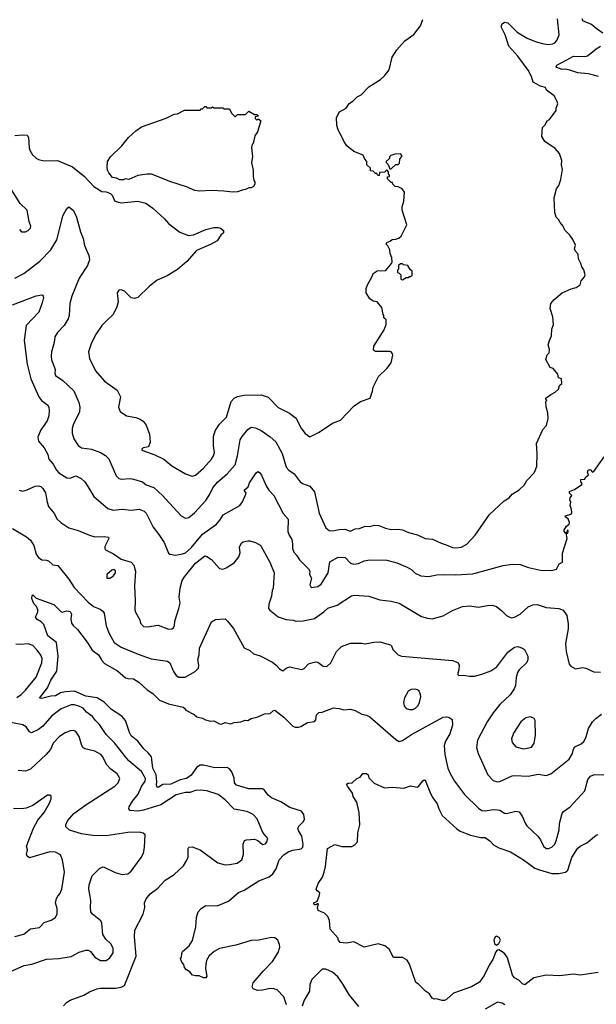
# Model space of a CAD drawing. Extents: x 1863118 to 1989590, y 394482 to 532474.
# Tile 187 of 215: x 1946589 to 1951688, y 488049 to 496748. Entities that reach past the tile are written whole.
import ezdxf

# ---------------------------------------------------------------- set-up
doc = ezdxf.new("R2010")
doc.units = 0

msp = doc.modelspace()

# ---------------------------------------------------------------- linework, layer by layer
at = {"layer": '0CON20XD'}
for points in [[(1946545, 495724), (1946615, 495731.2), (1946655, 495727.5), (1946666.1, 495706.1), (1946672, 495615), (1946678.8, 495595), (1946703.2, 495553.2), (1946735, 495524), (1946755, 495512.5), (1946805, 495500), (1946924.1, 495504.1), (1947055, 495447.5), (1947163.2, 495363.2), (1947243.3, 495275), (1947315, 495231.2), (1947355, 495226.7), (1947393, 495213), (1947407, 495197), (1947430, 495145), (1947485, 495130), (1947635, 495143.3), (1947705, 495126.7), (1947765, 495083.3), (1947868.3, 494988.3), (1947905, 494946.7), (1948005, 494871.2), (1948081.7, 494841.7), (1948125, 494846.7), (1948235, 494893.8), (1948305, 494912.5), (1948345, 494912.5), (1948366.1, 494906.1), (1948390, 494885), (1948390, 494865), (1948367.5, 494845), (1948335, 494793.3), (1948277.7, 494762.3), (1948151.7, 494708.3), (1948067.7, 494612.3), (1947985, 494540), (1947892.5, 494485), (1947805, 494446.2), (1947737.3, 494392.7), (1947635, 494293.8), (1947605, 494283.3), (1947575, 494290), (1947515, 494350), (1947485, 494360), (1947465, 494357.5), (1947450, 494335), (1947460, 494255), (1947448.8, 494211.2), (1947415, 494143.3), (1947358.6, 494091.4), (1947314.4, 494045.6), (1947260, 493965), (1947220, 493885), (1947198.8, 493815), (1947206.2, 493755), (1947258.8, 493645), (1947340, 493555), (1947452.5, 493475), (1947480, 493415), (1947463.8, 493325), (1947476.7, 493285), (1947535, 493248.8), (1947615, 493234), (1947655, 493218.8), (1947679.7, 493199.7), (1947708, 493165), (1947736, 493085), (1947743.3, 493015), (1947727.5, 492975), (1947680, 492965), (1947670, 492955), (1947670, 492945), (1947785, 492903.1), (1947863.8, 492865), (1947935.6, 492805.6), (1948054.3, 492734.3), (1948114.1, 492714.1), (1948145, 492724), (1948215, 492785.7), (1948285, 492864), (1948302.9, 492895), (1948311.4, 492925), (1948302.5, 492985), (1948303.1, 493065), (1948318.1, 493115), (1948355, 493174), (1948417.1, 493235), (1948460, 493375), (1948484.4, 493405.6), (1948515, 493420), (1948575, 493430.8), (1948725, 493433.8), (1948785, 493413.8), (1948875, 493322), (1948975, 493271.2), (1949024.2, 493234.2), (1949040, 493215), (1949075, 493143.3), (1949112.7, 493092.7), (1949153.6, 493063.6), (1949236.1, 493103.9), (1949355, 493183.3), (1949425, 493210), (1949546.7, 493335), (1949603.3, 493375), (1949686.7, 493405), (1949708.8, 493465), (1949715, 493502.5), (1949763, 493597), (1949836.2, 493665), (1949873.8, 493715), (1949887.5, 493785), (1949887, 493797), (1949875, 493812.5), (1949865, 493817.5), (1949735, 493817.5), (1949718.3, 493828.3), (1949720, 493865), (1949811.7, 494008.3), (1949830, 494055), (1949830, 494095), (1949810, 494115), (1949810, 494135), (1949803, 494143), (1949790, 494205), (1949750, 494255), (1949715, 494262.5), (1949685, 494282.5), (1949652.5, 494335), (1949653, 494373), (1949663.3, 494405), (1949705, 494480), (1949713.6, 494506.4), (1949750.7, 494529.3), (1949827, 494533), (1949877, 494593), (1949882.5, 494605), (1949880, 494645), (1949863.6, 494683.6), (1949862.5, 494715), (1949845, 494750), (1949830, 494765), (1949835, 494780), (1949865, 494790), (1949883, 494807), (1949915, 494807.5), (1949941.7, 494818.3), (1949962.5, 494835), (1950012.5, 494935), (1949971.2, 495065), (1949971.2, 495095), (1949986, 495145), (1949992.5, 495225), (1949970, 495255), (1949935, 495272.5), (1949910, 495275), (1949890, 495295), (1949885, 495310), (1949875, 495310), (1949841.7, 495341.7), (1949841.7, 495358.3), (1949858.3, 495361.7), (1949860, 495375), (1949850, 495385), (1949850, 495405), (1949838.3, 495418.3), (1949831.7, 495418.3), (1949815, 495400), (1949771.7, 495398.3), (1949768.3, 495371.7), (1949755, 495370), (1949748.3, 495388.3), (1949735, 495390), (1949715, 495410), (1949691.7, 495411.7), (1949690, 495435), (1949660, 495465), (1949660, 495495), (1949640, 495515), (1949625, 495550), (1949545, 495582.5), (1949482.5, 495635), (1949453.9, 495673.9), (1949403.3, 495785), (1949393.3, 495815), (1949390, 495885), (1949417, 495933), (1949475, 495967.5), (1949503.6, 496006.4), (1949535, 496027.5), (1949572.5, 496065), (1949607.5, 496085), (1949677.5, 496155), (1949780.7, 496219.3), (1949815, 496252.5), (1949856.7, 496305), (1949884.1, 496415.9), (1949925, 496482.5), (1949995, 496562.5), (1950073, 496617), (1950133.3, 496695), (1950155, 496750)], [(1946545, 494464.4), (1946625, 494505.7), (1946767.5, 494615), (1946865.4, 494714.6), (1946916.9, 494803.1), (1946940.6, 494895), (1946970.8, 495015), (1947005, 495080), (1947025, 495093.3), (1947065, 495061.2), (1947092.1, 495002.1), (1947125.7, 494875), (1947151.1, 494815), (1947163.6, 494753.6), (1947199.2, 494665), (1947205.8, 494625), (1947187.5, 494575), (1947114.4, 494465), (1947049.4, 494305), (1947031.7, 494241.7), (1947026.8, 494133.2), (1947017.1, 494105), (1946982.6, 494047.4), (1946924, 493985), (1946899.2, 493945), (1946892.9, 493895), (1946870.5, 493815), (1946867.5, 493775), (1946871.4, 493741.4), (1946896.5, 493676.5), (1946901.9, 493655), (1946899.2, 493625), (1946906, 493605), (1946971.3, 493561.3), (1947067.5, 493467.5), (1947112.9, 493365), (1947120, 493325), (1947116.8, 493283.2), (1947061.3, 493168.7), (1947052.5, 493135), (1947054.2, 493095), (1947069.2, 493045), (1947106, 492985), (1947135.5, 492965.5), (1947225, 492954.4), (1947305, 492924.3), (1947346.9, 492896.9), (1947377.6, 492867.6), (1947443.3, 492716.7), (1947464.4, 492694.4), (1947485, 492689.2), (1947565, 492694), (1947595, 492690), (1947674.3, 492664.3), (1947708.7, 492638.7), (1947775, 492615.7), (1947852.9, 492545), (1947945, 492440), (1948015.5, 492365.5), (1948055, 492344.2), (1948085, 492349.2), (1948135, 492390.8), (1948235, 492500.8), (1948270.6, 492555), (1948298.3, 492611.7), (1948338.9, 492661.1), (1948425, 492737.1), (1948493.3, 492815), (1948516.4, 492895), (1948540, 493035), (1948555.8, 493065), (1948605, 493128.8), (1948635, 493148), (1948675, 493142.9), (1948725, 493119.2), (1948805, 493062.5), (1948855, 493018), (1948911.4, 492915), (1948944.6, 492794.6), (1948968.2, 492768.2), (1949015, 492735.8), (1949068, 492665), (1949090.2, 492650.2), (1949155.5, 492625.5), (1949195.8, 492575.8), (1949237.2, 492387.2), (1949295, 492260), (1949324.4, 492234.4), (1949355, 492231.9), (1949415, 492244.4), (1949464.4, 492245.6), (1949515, 492230), (1949555, 492248.6), (1949595, 492253.5), (1949645, 492273.1), (1949685, 492270), (1949725, 492281.9), (1949765, 492280), (1949825, 492255.6), (1949875, 492243.3), (1949935, 492248.1), (1949975, 492240), (1950027.6, 492217.6), (1950108.1, 492198.1), (1950175, 492165.8), (1950238.8, 492158.8), (1950315, 492122.9), (1950359.1, 492109.1), (1950415, 492084.2), (1950445, 492080.8), (1950495, 492089.2), (1950543.3, 492115), (1950616.2, 492195), (1950743, 492377), (1950874.1, 492495.9), (1950916.7, 492525), (1950942.7, 492557.3), (1951005, 492593.3), (1951050, 492635), (1951074.2, 492675.8), (1951138.8, 492745), (1951160.5, 492799.5), (1951164, 492915), (1951158.8, 493005), (1951214.1, 493125.9), (1951245.9, 493164.1), (1951263.3, 493225), (1951260, 493275), (1951243, 493327), (1951240, 493375), (1951250, 493385), (1951240, 493395), (1951242.5, 493405), (1951285, 493437.5), (1951325, 493457.5), (1951352.5, 493485), (1951362.5, 493515), (1951382.5, 493535), (1951380, 493575), (1951352.5, 493585), (1951346.4, 493616.4), (1951306.4, 493666.4), (1951280, 493675), (1951242.5, 493745), (1951253, 493787), (1951270, 493805), (1951272.5, 493835), (1951263.3, 493876.7), (1951272.5, 493915), (1951292.5, 493955), (1951293.3, 494015), (1951310, 494055), (1951303, 494123), (1951278.8, 494195), (1951285, 494240), (1951314.3, 494275.7), (1951385, 494333.8), (1951465, 494371.2), (1951509.5, 494380.5), (1951545.9, 494404.1), (1951555, 494440), (1951583.6, 494476.4), (1951588.8, 494495), (1951577.9, 494537.9), (1951558.8, 494565), (1951551.2, 494595), (1951530, 494635), (1951526.2, 494675), (1951500, 494705), (1951493.8, 494725), (1951502.5, 494755), (1951480, 494805), (1951453.9, 494843.9), (1951408, 494888), (1951394.1, 494924.1), (1951366.7, 494955), (1951354.1, 494984.1), (1951333.9, 495003.9), (1951320, 495045), (1951313.8, 495175), (1951335.7, 495254.3), (1951355.6, 495284.4), (1951374, 495335), (1951390, 495425), (1951379.4, 495465), (1951382.5, 495505), (1951361.4, 495565), (1951325, 495610), (1951231.7, 495671.7), (1951206.2, 495715), (1951213.3, 495795), (1951233.6, 495816.4), (1951252.5, 495855), (1951275, 495867.5), (1951332.5, 495945), (1951332.5, 495965), (1951346.7, 496005), (1951342.5, 496025), (1951316, 496075), (1951247.5, 496125), (1951238.3, 496148.3), (1951195, 496160), (1951128.8, 496195), (1951113.8, 496245), (1951085, 496303.3), (1950994.4, 496425), (1950914.4, 496515), (1950881.9, 496615), (1950846.2, 496685), (1950855, 496712.5), (1950875, 496726), (1950905, 496718.8), (1950988.7, 496638.7)], [(1950988.7, 496638.7), (1951075, 496584.2), (1951155, 496551.4), (1951223.4, 496533.4), (1951265, 496529.2), (1951304.2, 496535.8), (1951321.2, 496545), (1951338, 496565), (1951360, 496615), (1951345.9, 496755.9)], [(1951745, 496630), (1951685, 496669.1), (1951645, 496705.3), (1951568.8, 496738.8), (1951563.9, 496755)], [(1951706, 496245), (1951675.9, 496255.9), (1951615, 496269.6), (1951525, 496278.2), (1951455, 496301.5), (1951415, 496310), (1951385, 496308.8), (1951340, 496325), (1951332.5, 496335), (1951338.8, 496345), (1951420.5, 496389.5), (1951485, 496426.4), (1951585, 496422.8), (1951610.9, 496429.1), (1951685, 496491.1), (1951724.3, 496515)], [(1948475, 495223.8), (1948395, 495233.3), (1948285, 495238), (1948175, 495234), (1948138.8, 495238.8), (1948065, 495272), (1947925.9, 495315.9), (1947755, 495382.5), (1947715, 495382.5), (1947635, 495370), (1947555, 495337.5), (1947525, 495342.5), (1947506.4, 495333.6), (1947475, 495332.5), (1947445, 495347.5), (1947410, 495355), (1947377.5, 495395), (1947365, 495420), (1947361.2, 495445), (1947366.7, 495495), (1947392.3, 495537.7), (1947492.5, 495635), (1947552.3, 495707.7), (1947615, 495767.5), (1947665, 495800), (1947885, 495877.5), (1947955, 495912.5), (1947985, 495917.5), (1948045, 495950), (1948185, 495950), (1948195, 495960), (1948205, 495960), (1948225, 495980), (1948235, 495980), (1948245, 495970), (1948285, 495970), (1948295, 495977.5), (1948305, 495970), (1948385, 495970), (1948395, 495960), (1948445, 495960), (1948461.7, 495921.7), (1948495, 495890), (1948515, 495910), (1948585, 495910), (1948615, 495940), (1948665, 495910), (1948685, 495910), (1948700, 495895), (1948671.7, 495888.3), (1948670, 495875), (1948685, 495860), (1948695, 495870), (1948705, 495870), (1948720, 495855), (1948691.7, 495758.3), (1948668.3, 495721.7), (1948657.5, 495665), (1948642.5, 495635), (1948640, 495615), (1948646.7, 495535), (1948640, 495485), (1948652.5, 495415), (1948652.5, 495365), (1948658.3, 495328.3), (1948667.5, 495315), (1948667.5, 495295), (1948657.5, 495275), (1948635, 495262.5), (1948615, 495262.5), (1948585, 495247.5), (1948555, 495243.3), (1948515, 495227.5), (1948475, 495223.8)], [(1949875, 495430), (1949915, 495470), (1949935, 495470), (1949948.3, 495481.7), (1949950, 495515), (1949970, 495545), (1949955, 495562.5), (1949905, 495560), (1949871.7, 495548.3), (1949860, 495535), (1949858.3, 495521.7), (1949830, 495495), (1949830, 495485), (1949848.3, 495468.3), (1949861.7, 495431.7), (1949875, 495430)], [(1946587.5, 494895), (1946605, 494872.5), (1946640, 494875), (1946663.6, 494886.4), (1946683.3, 494905), (1946686.7, 494925), (1946673.3, 494965), (1946656.7, 495065), (1946593.9, 495123.9), (1946498.8, 495275)], [(1949975, 494450), (1950005, 494470), (1950025, 494470), (1950035, 494480), (1950045, 494480), (1950058.3, 494491.7), (1950060, 494525), (1950040.7, 494540.7), (1950020, 494575), (1949983, 494583), (1949975, 494590), (1949955, 494590), (1949940, 494575), (1949940, 494545), (1949930, 494535), (1949930, 494515), (1949945, 494510), (1949960, 494495), (1949960, 494455), (1949975, 494450)], [(1946525, 494229.4), (1946735, 494307.1), (1946786.1, 494316.1), (1946793.3, 494313.3), (1946800, 494295), (1946789.2, 494245), (1946758.6, 494165), (1946646.9, 494045), (1946630, 493915), (1946654.4, 493705), (1946687.9, 493575), (1946758.9, 493415), (1946781.4, 493385), (1946834.2, 493345), (1946845.5, 493325.5), (1946851.1, 493295), (1946847.6, 493247.6), (1946832.9, 493205), (1946775.6, 493125), (1946750.3, 493059.7), (1946755.5, 493025.5), (1946805, 492966), (1946836.5, 492906.5), (1946846.7, 492865), (1946885, 492821.9), (1946915, 492766.9), (1946935, 492745.3), (1947005, 492698.9), (1947035, 492698.4), (1947085, 492718.8), (1947133.8, 492695), (1947163.8, 492665), (1947193, 492623), (1947245, 492534.2), (1947369.3, 492429.3), (1947415.6, 492415.6), (1947495, 492422.2), (1947575, 492414.5), (1947645, 492422.2), (1947690, 492405), (1947706.8, 492386.8), (1947768.6, 492265), (1947820.5, 492200.5), (1947867.8, 492127.8), (1947905.8, 492035.8), (1947916.1, 492026.1), (1947967.6, 492017.6), (1948029.8, 492029.8), (1948055, 492036.4), (1948105, 492081.3), (1948205, 492201.2), (1948329.9, 492290.1), (1948359.6, 492325), (1948387.6, 492372.4), (1948535, 492456), (1948560.3, 492489.7), (1948590, 492555), (1948591.4, 492565), (1948575.7, 492585), (1948575.6, 492595), (1948608.3, 492621.7), (1948622.5, 492655), (1948680.8, 492745), (1948695, 492756.2), (1948708.7, 492748.7), (1948725.8, 492725), (1948769.6, 492629.6), (1948792, 492592), (1948835, 492543.3), (1948920, 492385), (1948963.9, 492333.9), (1948960.8, 492225), (1948970.8, 492195), (1948995.8, 492155), (1949000, 492115), (1949001.4, 492075), (1949012.2, 492042.2), (1949036.6, 492016.6), (1949062.9, 491975), (1949141.9, 491895), (1949154.3, 491875), (1949152, 491845), (1949168.9, 491815), (1949156, 491755), (1949165, 491732), (1949225, 491739.2), (1949255, 491760), (1949317.6, 491862.4), (1949331.1, 491958.9), (1949405, 491998.9), (1949467.3, 491997.3), (1949515, 491947.5), (1949545, 491936.4), (1949585.4, 491944.6), (1949635, 491967.1), (1949685, 491976), (1949835, 491972), (1949925, 491948), (1950015, 491910), (1950056.8, 491886.8), (1950085, 491859.2), (1950135, 491834.2), (1950205, 491830), (1950277.3, 491842.7)], [(1950277.3, 491842.7), (1950345, 491846.9), (1950445, 491841.9), (1950595, 491852.2), (1950863.2, 491926.8), (1950945, 491938.6), (1951015, 491934.2), (1951087.1, 491907.1), (1951194.1, 491885.9), (1951295, 491881.2), (1951335, 491892.5), (1951358.3, 491941.7), (1951390, 491955), (1951390, 492035), (1951430, 492165), (1951420, 492210), (1951435, 492210), (1951440, 492225), (1951440, 492235), (1951433, 492237), (1951428.3, 492221.7), (1951415, 492210), (1951401.2, 492235), (1951425, 492272.5), (1951448.3, 492291.7), (1951451.2, 492305), (1951438.3, 492338.3), (1951414.1, 492354.1), (1951412.5, 492365), (1951465, 492380), (1951470, 492395), (1951469.3, 492419.3), (1951456.7, 492455), (1951462.5, 492485), (1951453.3, 492505), (1951457.5, 492525), (1951470, 492545), (1951450, 492565), (1951451.7, 492578.3), (1951493.6, 492596.4), (1951559.3, 492640.7), (1951561.7, 492651.7), (1951550, 492665), (1951550, 492685), (1951585, 492690), (1951595, 492710), (1951620, 492725), (1951611.2, 492751.2), (1951615, 492766.7), (1951633, 492773), (1951655, 492750), (1951665, 492757.5), (1951757.5, 492885)], [(1946585, 492590), (1946615, 492583.3), (1946655, 492593.1), (1946725, 492627.5), (1946755, 492630.8), (1946775, 492624), (1946795, 492606.7), (1946817.7, 492567.7), (1946830.8, 492485), (1946845, 492446.7), (1946895, 492386.2), (1946920, 492335), (1946953.8, 492305), (1947025, 492260), (1947105, 492235.8), (1947205, 492192.9), (1947255, 492178.5), (1947335, 492180.9), (1947373.3, 492175), (1947378.8, 492165), (1947342.5, 492095), (1947342, 492075), (1947348.8, 492065), (1947418.3, 492028.3), (1947485, 491981.2), (1947575, 491953.8), (1947598.3, 491928.3), (1947612.5, 491875), (1947603.3, 491745), (1947611.1, 491615), (1947607.5, 491535), (1947613.2, 491513.2), (1947650, 491445), (1947658, 491415), (1947685, 491388), (1947715, 491382.9), (1947815, 491398.9), (1947905, 491364), (1947935, 491366.2), (1947948.8, 491375), (1947957.1, 491395), (1947960, 491435), (1947997.5, 491545), (1948007.3, 491592.7), (1948000, 491645), (1948007.5, 491725), (1948026.8, 491793.2), (1948045, 491826.2), (1948142.5, 491945), (1948225, 492011.2), (1948245, 492006.2), (1948285, 491978), (1948355, 491899.2), (1948385, 491892.9), (1948415, 491904.4), (1948485, 491950), (1948527, 492003), (1948537.3, 492037.3), (1948532.3, 492087.7), (1948550, 492125), (1948565, 492136), (1948606.1, 492143.9), (1948625, 492143.8), (1948675, 492128), (1948715, 492106), (1948725, 492093.3), (1948801.1, 491955), (1948839.7, 491859.7), (1948831.4, 491725), (1948821.4, 491705), (1948814.3, 491655.7), (1948792.5, 491585), (1948790, 491545), (1948800.5, 491530.5), (1948875, 491472), (1948945, 491447.5), (1949006.2, 491443.8), (1949035, 491434.3), (1949095, 491437.1), (1949195, 491457.5), (1949278.8, 491515), (1949315, 491550), (1949395, 491576), (1949523, 491657), (1949545.8, 491664.2), (1949676.3, 491656.3), (1949775, 491622), (1949875, 491610.8), (1949945, 491594), (1950143.3, 491475), (1950195, 491459.2), (1950235, 491455.8), (1950335, 491480.6), (1950415, 491528.6), (1950505, 491562.9), (1950565, 491568), (1950645, 491558.8), (1950725, 491573.8), (1950765.9, 491575.9), (1950805, 491563.8), (1950853.8, 491525), (1950893.2, 491483.2), (1950935, 491464.2), (1950965, 491469.2), (1951013.7, 491496.3), (1951085, 491560.8), (1951125, 491578.6), (1951165, 491580), (1951245, 491555.8), (1951355.6, 491545.6), (1951395, 491530), (1951425.8, 491485), (1951440.3, 491410.3), (1951440, 491365), (1951415.8, 491235.8), (1951420, 491165), (1951446.7, 491055), (1951462.5, 491035), (1951503.6, 491013.6), (1951565, 491023.8), (1951595, 491018), (1951667.3, 490987.3), (1951724.1, 490984.1)], [(1946525, 492252), (1946650.5, 492180.5), (1946685, 492150), (1946713.2, 492103.2), (1946734.3, 492025), (1946755, 491997.5), (1946785, 491975.7), (1946825, 491973.8), (1946845, 491966.2), (1946882.3, 491932.3), (1946925.8, 491925.8), (1947022.5, 491805), (1947071.9, 491731.9), (1947195, 491601.4), (1947241.2, 491565), (1947301.2, 491541.2), (1947325, 491523.3), (1947337.5, 491505), (1947353.9, 491393.9), (1947380.8, 491325), (1947425, 491245.8), (1947485.4, 491205.4), (1947637.1, 491142.9), (1947751.3, 491101.3), (1947895, 491082), (1947915.5, 491065.5), (1947948.7, 490988.7), (1947972, 490955), (1947995, 490939.2), (1948050.9, 490939.1), (1948140.7, 490989.3), (1948170, 491020), (1948173.5, 491045), (1948164.5, 491095), (1948175.6, 491135.6), (1948177.8, 491195), (1948285, 491427.5), (1948320.7, 491449.3), (1948405, 491453.3), (1948427.5, 491435), (1948478.3, 491368.3), (1948575, 491198), (1948623.3, 491175), (1948657.5, 491145), (1948715, 491128.1), (1948825, 491072.2), (1948856.2, 491046.2), (1948885, 491014), (1948915, 490996.2), (1948945, 491018.8), (1948975, 491031.2), (1949085, 491006.7), (1949105, 491016.7), (1949143, 491057), (1949205, 491074.2), (1949225, 491070.6), (1949273.3, 491035), (1949305, 491034.4), (1949341.4, 491065), (1949390, 491165), (1949435, 491210), (1949515, 491240), (1949615, 491240), (1949645, 491233.3), (1949721.7, 491248.3), (1949775, 491251.2), (1949866.7, 491225), (1949878, 491215), (1949888.8, 491185), (1949920.3, 491150.3), (1949935, 491137.5), (1949965, 491125.8), (1950415, 491087.5), (1950450, 491075), (1950466.4, 491066.4), (1950476.4, 491046.4), (1950473.3, 491005), (1950462.5, 490975), (1950463, 490963), (1950473, 490953), (1950513.9, 490956.1), (1950567.3, 490947.3), (1950611.7, 490948.3), (1950675, 490965.6), (1950755, 490995.6), (1950809.4, 491030.6), (1950905, 491160), (1950965, 491203.8), (1950995, 491210), (1951035, 491196.7), (1951052.5, 491185), (1951083.3, 491125), (1951083.3, 491095), (1951072.3, 491067.7), (1951005.6, 491004.4), (1950989.7, 490980.3), (1950979.2, 490935), (1950974.2, 490865), (1950962.5, 490835), (1950925.4, 490784.6), (1950835, 490699.2), (1950777, 490623), (1950721.4, 490545), (1950637.6, 490382.4), (1950628.8, 490318.8), (1950644.2, 490265), (1950727.5, 490075), (1950777, 490027), (1950815, 490015.8), (1950835, 490018), (1950943, 490067), (1950965, 490071.5), (1951085, 490064.4), (1951175, 490082.9), (1951245, 490069.2), (1951285, 490085.7), (1951447.5, 490215), (1951476.6, 490263.4), (1951485.6, 490304.4), (1951496.8, 490323.2), (1951555, 490350), (1951577.9, 490372.1), (1951595, 490402.5), (1951618.6, 490485), (1951654.6, 490545.4), (1951684, 490575), (1951735, 490612.5)], [(1947385, 491813.3), (1947420, 491835), (1947435, 491860), (1947435, 491880), (1947421.7, 491891.7), (1947402.5, 491885), (1947360, 491845), (1947360, 491815), (1947385, 491813.3)], [(1948948.6, 488045), (1948925.7, 488115), (1948865, 488175.7), (1948835, 488187.1), (1948805, 488190), (1948735, 488172.9), (1948690.5, 488170.5), (1948655, 488186.7), (1948643.9, 488203.9), (1948655, 488240), (1948744.3, 488345), (1948825, 488427.5), (1948874.5, 488505.5), (1948888.9, 488555), (1948887.4, 488577.4), (1948872.5, 488615), (1948846.2, 488635), (1948815, 488638.2), (1948705, 488615.4), (1948637.1, 488612.9), (1948499.9, 488570.1), (1948355, 488540.9), (1948308.6, 488515), (1948264, 488476), (1948240.6, 488435), (1948234.2, 488404.2), (1948233, 488363), (1948243.8, 488296.2), (1948235, 488284), (1948215, 488282.5), (1948175, 488301.2), (1948145, 488300), (1948117.5, 488307.5), (1948095, 488336.7), (1948065, 488352.5), (1948047.5, 488375), (1948041.7, 488401.7), (1948021.7, 488421.7), (1948010, 488455), (1948020, 488465), (1948021.7, 488498.3), (1948030, 488515), (1948086.7, 488565), (1948117.7, 488612.3), (1948145.8, 488734.2), (1948151.2, 488815), (1948167.5, 488865), (1948192.5, 488895), (1948235, 488923.3), (1948335, 488920), (1948435, 488958.8), (1948525, 489037.5), (1948575, 489056.9), (1948705, 489140.8), (1948795, 489174), (1948827.4, 489202.6), (1948856, 489245), (1948884.3, 489325), (1948925, 489368.1), (1948962, 489395), (1949005, 489412.2), (1949077.5, 489422.5), (1949093.9, 489436.1), (1949097.1, 489465), (1949083.6, 489533.6), (1949054, 489585), (1949048.8, 489605), (1949057, 489623), (1949098, 489665), (1949107.5, 489685), (1949101.4, 489725), (1949080, 489755), (1948978.3, 489788.3), (1948898.1, 489838.1), (1948815, 489873.5), (1948786.9, 489896.9), (1948755, 489939.4), (1948735, 489952.2), (1948615, 489951.9), (1948505, 489984.5), (1948487.5, 490005), (1948485, 490047.5), (1948465, 490104), (1948445, 490128.6), (1948425, 490140), (1948315, 490139.1), (1948215, 490161.1), (1948185, 490161.2), (1948154.8, 490145.2), (1948105.2, 490074.8), (1948065, 490042.5), (1948008.4, 490031.6), (1947925, 489994.3), (1947855, 489990), (1947815, 489965.8), (1947805, 489968.8), (1947798.9, 489985), (1947802.1, 490017.9), (1947794.7, 490075), (1947765.7, 490135.7), (1947754, 490235), (1947725, 490271.1), (1947686.9, 490305), (1947635, 490373.3), (1947575, 490420.6), (1947559.1, 490449.1), (1947523.3, 490555), (1947491.9, 490595), (1947401.1, 490655), (1947337.3, 490717.3), (1947275, 490757.5), (1947175, 490772.8), (1947075, 490814.8), (1946995, 490810), (1946949.6, 490800.4), (1946905, 490775.7), (1946865, 490772.5), (1946782, 490752), (1946763.3, 490755), (1946834.7, 490845.3), (1946865, 490914), (1946916.7, 490993.3), (1946930, 491125), (1946915.5, 491245.5), (1946838.8, 491305), (1946803.3, 491405), (1946778.3, 491428.3), (1946745, 491447.5), (1946728.3, 491468.3), (1946750, 491515), (1946750, 491535), (1946737.5, 491565), (1946717.5, 491585), (1946705, 491610), (1946696.7, 491635), (1946698.3, 491661.7), (1946705, 491667.5), (1946735.8, 491635.8), (1946891.2, 491581.2), (1946956.1, 491516.1), (1946965, 491513.8), (1947005, 491526.2), (1947035, 491518.8), (1947045.9, 491495.9), (1947040, 491455), (1947048, 491415), (1947061.2, 491395), (1947101.1, 491361.1), (1947185, 491248.6), (1947228.7, 491178.7), (1947285, 491136.7), (1947315.6, 491085), (1947338.8, 491058.8), (1947452.9, 490995), (1947525, 490934.5), (1947545, 490927.3), (1947595, 490923.5), (1947644, 490895), (1947715, 490826), (1947765, 490796.2), (1947825.8, 490735.8), (1947905, 490704), (1948035, 490673.3), (1948046.4, 490666.4), (1948057, 490647), (1948130.7, 490610.7), (1948155, 490587.5), (1948205, 490577.5), (1948232.3, 490562.3), (1948275, 490550), (1948305, 490552.5), (1948355, 490526.7), (1948375, 490523.3), (1948405, 490537.5), (1948455, 490526.7), (1948485, 490540), (1948545, 490543.8), (1948581.7, 490558.3), (1948605, 490556.7), (1948635, 490573.3), (1948695, 490590), (1948755, 490616.7), (1948805, 490618.8), (1948833.9, 490646.1), (1948845, 490648), (1948925, 490586.7), (1949003.8, 490505), (1949025, 490498), (1949055, 490498.8), (1949075, 490504), (1949135, 490538.8), (1949195, 490547.5), (1949207.3, 490562.7), (1949213.8, 490605), (1949235, 490627.5), (1949265, 490630), (1949365, 490668.8), (1949413, 490663), (1949455, 490650), (1949515, 490656.7), (1949555, 490643.3), (1949615, 490611.2), (1949655, 490603.8), (1949685, 490588.8), (1949915, 490389.2), (1949945, 490370.8), (1949975, 490379.4), (1950055, 490432.5), (1950335, 490585.8), (1950365, 490590), (1950387, 490583), (1950413.9, 490563.9), (1950415.7, 490515), (1950391.7, 490438.3), (1950355.7, 490375), (1950342.5, 490335), (1950347, 490257), (1950375.7, 490135), (1950395, 490086.7), (1950435, 490021.2), (1950523.3, 489903.3), (1950645, 489780.8), (1950675, 489762.2), (1950705, 489758.9), (1950775, 489768.9), (1950815, 489766.9), (1950835, 489762.9), (1950875, 489738.6), (1950895, 489735.6), (1950975, 489755.8), (1951005, 489748.8), (1951036.4, 489706.4), (1951058.3, 489648.3), (1951074.3, 489625), (1951170, 489535), (1951193.2, 489503.2), (1951222, 489445), (1951245, 489426), (1951265, 489424.4), (1951295, 489435.8), (1951321.4, 489465), (1951334, 489494), (1951358.3, 489591.7), (1951361.1, 489645), (1951385.8, 489735), (1951398.3, 489751.7), (1951455.4, 489794.6), (1951585, 489933.8), (1951612.5, 490035), (1951635, 490066), (1951671.7, 490078.3), (1951755, 490075.6)], [(1946565, 490760.4), (1946602.6, 490787.4), (1946641.5, 490825), (1946735, 490940), (1946785, 491066.7), (1946787.5, 491105), (1946775.5, 491135), (1946745, 491178.6), (1946705, 491217.8), (1946665, 491233.3), (1946595, 491226.7), (1946555, 491231.1)], [(1950035, 490652.5), (1950065, 490654.3), (1950088.8, 490665), (1950112.1, 490687.9), (1950125.7, 490715), (1950135.7, 490765), (1950134.2, 490785), (1950121.2, 490815), (1950107, 490827), (1950085, 490834), (1950049.5, 490830.5), (1950025, 490816.7), (1949992.7, 490757.3), (1949983.8, 490715), (1949988.8, 490685), (1950005, 490663.8), (1950035, 490652.5)], [(1946977.5, 488035), (1947002.5, 488065), (1947035, 488086.7), (1947155, 488128.8), (1947205, 488158.8), (1947272.5, 488185), (1947305, 488190.6), (1947435, 488191.1), (1947485, 488200), (1947514.6, 488215.4), (1947618.9, 488475), (1947602.9, 488645), (1947608, 488705), (1947680, 488845), (1947695.9, 488904.1), (1947694.1, 488945.9), (1947708.8, 488981.2), (1947742, 489025), (1947812, 489075), (1947876.2, 489145), (1947955.4, 489194.6), (1948037.3, 489272.7), (1948068.3, 489321.7), (1948078.6, 489351.4), (1948078.8, 489425), (1948085, 489436.7), (1948115, 489438.8), (1948185, 489413.8), (1948339.7, 489299.7), (1948405, 489282.5), (1948445, 489282.9), (1948513.2, 489296.8), (1948553.2, 489326.8), (1948566.8, 489373.2), (1948565.8, 489465), (1948577.5, 489495), (1948595, 489502), (1948665, 489507.5), (1948695, 489496), (1948735, 489461.9), (1948762.4, 489467.6), (1948774.5, 489485), (1948781.9, 489515), (1948737.6, 489567.6), (1948688.9, 489688.9), (1948654.5, 489724.5), (1948605, 489748.9), (1948568.3, 489758.3), (1948485, 489772.5), (1948406.9, 489855), (1948343.9, 489903.9), (1948245, 489935.4), (1948185, 489940), (1948145, 489936.9), (1948095, 489921.5), (1948055, 489921.2), (1947971.4, 489898.6), (1947837.4, 489812.6), (1947685, 489763.4), (1947634.6, 489754.6), (1947565, 489762), (1947554.2, 489775), (1947558.6, 489795), (1947586.5, 489845), (1947637.3, 489905), (1947667.6, 489972.4), (1947699.1, 490020.9), (1947702.3, 490045), (1947665, 490104.5), (1947555, 490198.9), (1947525, 490235.8), (1947428, 490358), (1947353.3, 490433.3), (1947295, 490522.5), (1947258.6, 490555), (1947232.7, 490592.7), (1947181.2, 490631.2), (1947150, 490665), (1947113.5, 490683.5), (1947075, 490693.8), (1947045, 490694.6), (1946955, 490659.1), (1946873.7, 490596.3), (1946794.4, 490505), (1946755, 490475.6), (1946695, 490447.5), (1946675, 490456), (1946645, 490500.6), (1946618, 490518), (1946435, 490552.8)], [(1951045, 490307.5), (1951095, 490314), (1951115, 490321.2), (1951138.6, 490355), (1951151.4, 490425), (1951147.5, 490557.5), (1951137.5, 490575), (1951105, 490588), (1951065, 490580.8), (1951020, 490545), (1950955.8, 490445), (1950938, 490395), (1950942.3, 490362.3), (1950975, 490323.8), (1951045, 490307.5)], [(1947212.2, 489002.2), (1947200.8, 489065), (1947202, 489105), (1947231.2, 489185), (1947295, 489248.8), (1947325, 489263.8), (1947335, 489262), (1947432.4, 489212.4), (1947495, 489194.4), (1947545, 489202), (1947575.5, 489224.5), (1947663.1, 489345), (1947683.1, 489385), (1947693.1, 489435), (1947698, 489545), (1947681.7, 489561.7), (1947645, 489571.1), (1947545, 489566.4), (1947355, 489536.9), (1947235, 489540), (1947135, 489554.3), (1947028.3, 489588.3), (1946996.1, 489616.1), (1946996, 489635), (1947011.3, 489668.7), (1947068, 489735), (1947175, 489811.9), (1947430.8, 489975), (1947459.4, 490005), (1947475.6, 490045), (1947451.4, 490085), (1947394.3, 490125), (1947356.9, 490166.9), (1947324.4, 490235), (1947306.7, 490256.7), (1947255, 490284.5), (1947166.5, 490306.5), (1947148.3, 490318.3), (1947134.6, 490344.6), (1947114.4, 490415), (1947085, 490458), (1947065, 490468.6), (1947035, 490465.6), (1946985, 490444.4), (1946937, 490413), (1946885, 490355.8), (1946860.9, 490299.1), (1946824.6, 490255.4), (1946685, 490125.7), (1946639.2, 490109.2), (1946574.4, 490114.4)], [(1951705, 488329.4), (1951545, 488305.8), (1951485, 488313.8), (1951365, 488301.9), (1951245, 488306.9), (1951135, 488282.5), (1951055, 488220), (1951035, 488231.2), (1951003, 488263), (1950965, 488282.5), (1950945.8, 488305), (1950901.7, 488458.3), (1950877.5, 488495), (1950855, 488514), (1950825, 488530), (1950811.7, 488528.3), (1950798, 488512), (1950774.2, 488445.8), (1950741.2, 488395), (1950695, 488302.5), (1950655.4, 488244.6), (1950585, 488204), (1950425, 488148.8), (1950365.8, 488094.2), (1950345, 488083.8), (1950325, 488083.3), (1950275, 488096.7), (1950253.9, 488093.9), (1950235, 488102.5), (1950211.7, 488141.7), (1950177.5, 488165), (1950115, 488227.5), (1950091.7, 488241.7), (1950035, 488402.5), (1950015, 488440), (1949975, 488463.3), (1949893.9, 488463.9), (1949856.2, 488536.2), (1949818.8, 488565), (1949757.7, 488582.3), (1949635, 488553.3), (1949545, 488600), (1949475, 488590), (1949424.3, 488594.3), (1949407.5, 488615), (1949402.5, 488635), (1949335, 488712.5), (1949328.3, 488788.3), (1949313.9, 488823.9), (1949283.8, 488853.8), (1949227, 488877), (1949222.5, 488905), (1949230, 488935), (1949225, 488940), (1949211.7, 488928.3), (1949198.3, 488928.3), (1949190, 488935), (1949190, 488945), (1949220, 488960), (1949237, 489003), (1949242.5, 489035), (1949220.5, 489050.5), (1949211.2, 489065), (1949228.6, 489115), (1949266.8, 489173.2), (1949280, 489215), (1949292.9, 489265), (1949310, 489425), (1949375, 489461.2), (1949436.4, 489443.6), (1949525, 489442.5), (1949553, 489457), (1949576.7, 489485), (1949578.8, 489565), (1949597.1, 489635), (1949591.1, 489745), (1949569.4, 489835), (1949538.8, 489885), (1949532.5, 489915), (1949486.7, 489975), (1949480, 489995), (1949495, 490002.5), (1949530, 490005), (1949570, 490045), (1949600, 490055), (1949622.5, 490087.5), (1949655, 490087.5), (1949670, 490075), (1949675, 490050), (1949723.6, 490003.6), (1949815, 489962.5), (1949885, 489967.5), (1949985, 489960), (1950045, 489978), (1950105, 489966.2), (1950116.8, 489973.2), (1950155, 490024), (1950165, 490031.2), (1950175, 490028.8), (1950221.2, 489911.2), (1950242.1, 489872.1), (1950281.3, 489821.3), (1950295.7, 489775), (1950325, 489716.2), (1950455, 489599.2), (1950485, 489580), (1950575, 489542.5), (1950665, 489522.5), (1950705, 489522), (1950749.1, 489489.1), (1950778.3, 489458.3), (1950825, 489430), (1950930, 489395), (1951045, 489324.4), (1951145, 489251.4), (1951185.6, 489235.6), (1951295, 489204.3), (1951355, 489205.7), (1951415, 489217.5), (1951435.8, 489235), (1951472.7, 489345), (1951522.7, 489425), (1951545, 489445.6), (1951605, 489474.2), (1951685, 489543.3), (1951705, 489550)], [(1946545, 488646.7), (1946625, 488669.4), (1946685, 488714.3), (1946765, 488728), (1946805, 488771.4), (1946866.6, 488793.4), (1946906.7, 488815), (1946920.8, 488849.2), (1946921.9, 488895), (1946905.7, 488945.7), (1946913.6, 488985), (1946925.6, 489005), (1946944.3, 489025), (1946960.5, 489065), (1946984.5, 489215), (1946966.9, 489325), (1946948.8, 489368.8), (1946905, 489394.4), (1946855, 489396.5), (1946675, 489344.2), (1946655, 489356.7), (1946648, 489375), (1946658, 489415), (1946649.4, 489445), (1946710.5, 489605), (1946748.6, 489675), (1946804.2, 489745), (1946852, 489825), (1946866.2, 489865), (1946867, 489887), (1946857, 489897), (1946835, 489896.7), (1946705, 489806), (1946645, 489780.8), (1946605, 489776), (1946535, 489780)], [(1946475.8, 488324.2), (1946627.3, 488392.7), (1946696.8, 488403.2), (1946825, 488447.5), (1946935, 488454.3), (1947045, 488470.8), (1947115, 488510), (1947175, 488527.5), (1947195, 488526), (1947215.8, 488515.8), (1947253.8, 488465), (1947305, 488437.1), (1947352.5, 488435), (1947385, 488458.6), (1947415.6, 488505), (1947415.6, 488545), (1947395, 488582), (1947352, 488625), (1947324.2, 488665), (1947314.3, 488765), (1947305.5, 488785.5), (1947232, 488845), (1947218, 488865), (1947214, 488905), (1947218.6, 488965), (1947212.2, 489002.2)], [(1950805, 488572.5), (1950825, 488587.5), (1950840, 488615), (1950829.2, 488639.2), (1950805, 488650), (1950794.2, 488645.8), (1950781.2, 488615), (1950787.5, 488585), (1950805, 488572.5)], [(1949588.6, 488028.6), (1949505, 488128.6), (1949443.5, 488233.5), (1949400.8, 488290.8), (1949355, 488331.9), (1949295, 488359.2), (1949265, 488358.8), (1949171.2, 488268.8), (1949156, 488225), (1949151.4, 488165), (1949105.5, 488085), (1949087.3, 488032.7)], [(1950878.8, 488045), (1950855, 488060), (1950815, 488067.5), (1950705, 488005.6)]]:
    msp.add_lwpolyline(points, dxfattribs=at)

doc.saveas('drawing.dxf')
